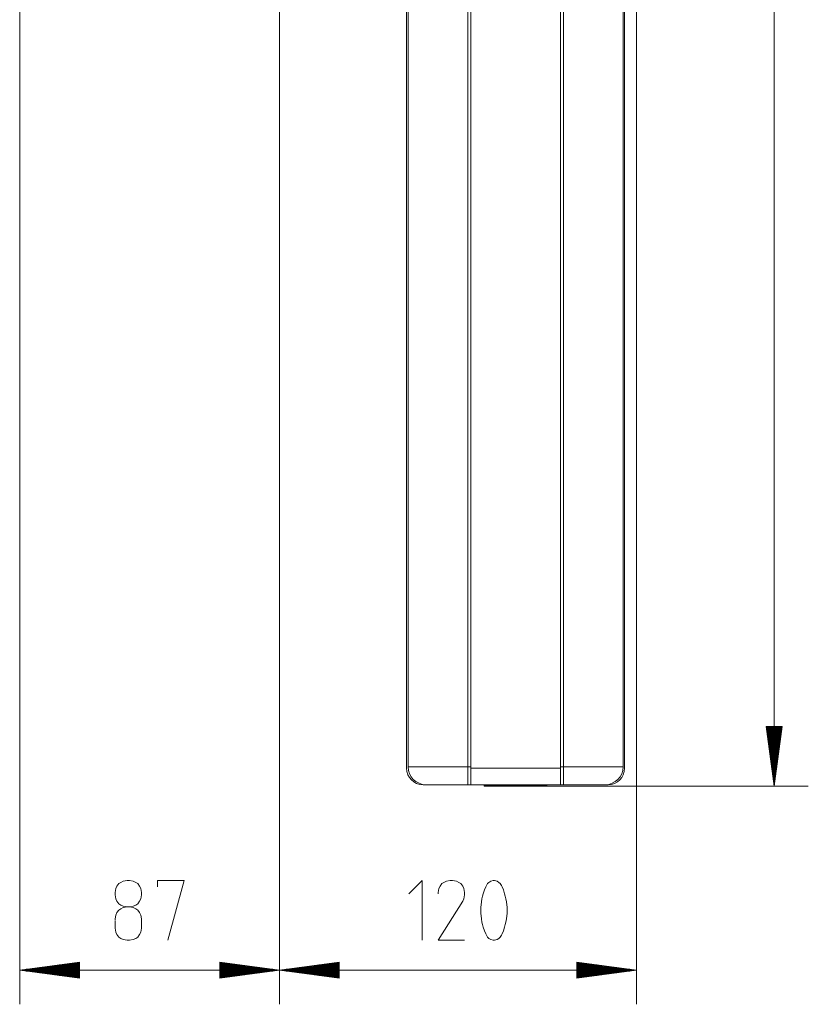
# Model space of a CAD drawing. Header units: millimetres. Extents: x 3 to 207, y 3 to 294.
# Tile 11 of 61: x 52 to 98, y 88 to 146. Entities that reach past the tile are written whole.
import ezdxf

# ---------------------------------------------------------------- set-up
doc = ezdxf.new("R2010")
doc.units = ezdxf.units.MM
doc.layers.add('1', color=7, linetype='CONTINUOUS', true_color=0xffffff)

msp = doc.modelspace()

# ---------------------------------------------------------------- linework, layer by layer
at = {"layer": '1', "color": 27, "linetype": 'Continuous', "lineweight": 13}
for p, q in [((96.30629, 226.126068), (96.30629, 100.988495)), ((96.767082, 104.488487), (95.845512, 104.488487)), ((95.845512, 104.488487), (96.30629, 100.988495)), ((95.849098, 104.488487), (95.849098, 104.461273)), ((95.849098, 104.488487), (95.849098, 104.461273)), ((95.899895, 104.488487), (95.899895, 104.075409)), ((95.950691, 104.488487), (95.950691, 103.689537)), ((96.001495, 104.488487), (96.001495, 103.30368)), ((96.052292, 104.488487), (96.052292, 102.917816)), ((96.103096, 104.488487), (96.103096, 102.531944)), ((96.153893, 104.488487), (96.153893, 102.146088)), ((96.204697, 104.488487), (96.204697, 101.760223)), ((96.255493, 104.488487), (96.255493, 101.374352)), ((96.30629, 100.988495), (96.767082, 104.488487)), ((96.30629, 104.488487), (96.30629, 100.988495)), ((96.30629, 104.488487), (96.30629, 100.988495)), ((96.357101, 104.488487), (96.357101, 101.374352)), ((96.407898, 104.488487), (96.407898, 101.760223)), ((96.458694, 104.488487), (96.458694, 102.146088)), ((96.509491, 104.488487), (96.509491, 102.531944)), ((96.560287, 104.488487), (96.560287, 102.917816)), ((96.611099, 104.488487), (96.611099, 103.30368)), ((96.661896, 104.488487), (96.661896, 103.689537)), ((96.712692, 104.488487), (96.712692, 104.075409)), ((96.763489, 104.488487), (96.763489, 104.461273)), ((96.763489, 104.488487), (96.763489, 104.461273)), ((55.591961, 90.679344), (52.091965, 90.218559)), ((55.591961, 90.523369), (54.407146, 90.523369)), ((55.591961, 90.574165), (54.793015, 90.574165)), ((55.591961, 90.624962), (55.178875, 90.624962)), ((55.591961, 90.675758), (55.564739, 90.675758)), ((55.591961, 90.675758), (55.564739, 90.675758)), ((55.591961, 89.757782), (55.591961, 90.679344)), ((67.315239, 90.218559), (63.815243, 90.679344)), ((63.815243, 90.679344), (63.815243, 89.757782)), ((63.815243, 90.675758), (63.842461, 90.675758)), ((63.815243, 90.675758), (63.842461, 90.675758)), ((63.815243, 90.624962), (64.228325, 90.624962)), ((63.815243, 90.574165), (64.614189, 90.574165)), ((63.815243, 90.523369), (65.000053, 90.523369)), ((70.815239, 90.679344), (67.315239, 90.218559)), ((70.815239, 90.523369), (69.630432, 90.523369)), ((70.815239, 90.574165), (70.016289, 90.574165)), ((70.815239, 90.624962), (70.402153, 90.624962)), ((70.815239, 90.675758), (70.788025, 90.675758)), ((70.815239, 90.675758), (70.788025, 90.675758)), ((70.815239, 89.757782), (70.815239, 90.679344)), ((88.239502, 90.218559), (84.73951, 90.679344)), ((84.73951, 90.679344), (84.73951, 89.757782)), ((84.73951, 90.675758), (84.766724, 90.675758)), ((84.73951, 90.675758), (84.766724, 90.675758)), ((84.73951, 90.624962), (85.152596, 90.624962)), ((84.73951, 90.574165), (85.53846, 90.574165)), ((84.73951, 90.523369), (85.924316, 90.523369)), ((67.315239, 90.218559), (52.091965, 90.218559)), ((52.091965, 90.218559), (55.591961, 89.757782)), ((55.591961, 90.218559), (52.091965, 90.218559)), ((55.591961, 90.218559), (52.091965, 90.218559)), ((55.591961, 90.269363), (52.477825, 90.269363)), ((55.591961, 90.167763), (52.477825, 90.167763)), ((55.591961, 90.320168), (52.863689, 90.320168)), ((55.591961, 90.116959), (52.863689, 90.116959)), ((55.591961, 90.370964), (53.249554, 90.370964)), ((55.591961, 90.066162), (53.249554, 90.066162)), ((55.591961, 90.421761), (53.635422, 90.421761)), ((55.591961, 90.015366), (53.635422, 90.015366)), ((55.591961, 90.472557), (54.021282, 90.472557)), ((55.591961, 89.964561), (54.021282, 89.964561)), ((63.815243, 90.472557), (65.385918, 90.472557)), ((63.815243, 90.421761), (65.77179, 90.421761)), ((63.815243, 90.370964), (66.157646, 90.370964)), ((63.815243, 90.320168), (66.54351, 90.320168)), ((63.815243, 90.269363), (66.929382, 90.269363)), ((63.815243, 89.757782), (67.315239, 90.218559)), ((63.815243, 90.218559), (67.315239, 90.218559)), ((63.815243, 90.218559), (67.315239, 90.218559)), ((63.815243, 90.167763), (66.929382, 90.167763)), ((63.815243, 90.116959), (66.54351, 90.116959)), ((63.815243, 90.066162), (66.157646, 90.066162)), ((63.815243, 90.015366), (65.77179, 90.015366)), ((63.815243, 89.964561), (65.385918, 89.964561)), ((67.315239, 90.218559), (88.239502, 90.218559)), ((67.315239, 90.218559), (70.815239, 89.757782)), ((70.815239, 90.218559), (67.315239, 90.218559)), ((70.815239, 90.218559), (67.315239, 90.218559)), ((70.815239, 90.269363), (67.701103, 90.269363)), ((70.815239, 90.167763), (67.701103, 90.167763)), ((70.815239, 90.320168), (68.086967, 90.320168)), ((70.815239, 90.116959), (68.086967, 90.116959)), ((70.815239, 90.370964), (68.472839, 90.370964)), ((70.815239, 90.066162), (68.472839, 90.066162)), ((70.815239, 90.421761), (68.858696, 90.421761)), ((70.815239, 90.015366), (68.858696, 90.015366)), ((70.815239, 90.472557), (69.24456, 90.472557)), ((70.815239, 89.964561), (69.24456, 89.964561)), ((84.73951, 90.472557), (86.310188, 90.472557)), ((84.73951, 90.421761), (86.696053, 90.421761)), ((84.73951, 90.370964), (87.081909, 90.370964)), ((84.73951, 90.320168), (87.467781, 90.320168)), ((84.73951, 90.269363), (87.853638, 90.269363)), ((84.73951, 89.757782), (88.239502, 90.218559)), ((84.73951, 90.218559), (88.239502, 90.218559)), ((84.73951, 90.218559), (88.239502, 90.218559)), ((84.73951, 90.167763), (87.853638, 90.167763)), ((84.73951, 90.116959), (87.467781, 90.116959)), ((84.73951, 90.066162), (87.081909, 90.066162)), ((84.73951, 90.015366), (86.696053, 90.015366)), ((84.73951, 89.964561), (86.310188, 89.964561)), ((55.591961, 89.913757), (54.407146, 89.913757)), ((55.591961, 89.862961), (54.793015, 89.862961)), ((55.591961, 89.812164), (55.178875, 89.812164)), ((55.591961, 89.761368), (55.564739, 89.761368)), ((55.591961, 89.761368), (55.564739, 89.761368)), ((63.815243, 89.913757), (65.000053, 89.913757)), ((63.815243, 89.862961), (64.614189, 89.862961)), ((63.815243, 89.812164), (64.228325, 89.812164)), ((63.815243, 89.761368), (63.842461, 89.761368)), ((63.815243, 89.761368), (63.842461, 89.761368)), ((70.815239, 89.913757), (69.630432, 89.913757)), ((70.815239, 89.862961), (70.016289, 89.862961)), ((70.815239, 89.812164), (70.402153, 89.812164)), ((70.815239, 89.761368), (70.788025, 89.761368)), ((70.815239, 89.761368), (70.788025, 89.761368)), ((84.73951, 89.913757), (85.924316, 89.913757)), ((84.73951, 89.862961), (85.53846, 89.862961)), ((84.73951, 89.812164), (85.152596, 89.812164)), ((84.73951, 89.761368), (84.766724, 89.761368)), ((84.73951, 89.761368), (84.766724, 89.761368))]:
    msp.add_line(p, q, dxfattribs=at)
at = {"layer": '1', "color": 152, "linetype": 'Continuous', "lineweight": 13}
for p, q in [((52.091965, 204.282562), (52.091965, 88.218567)), ((88.239502, 191.113495), (88.239502, 88.218567)), ((67.315239, 168.640717), (67.315239, 88.218567)), ((67.315239, 168.640717), (67.315239, 88.218567)), ((81.152008, 100.988495), (98.30629, 100.988495))]:
    msp.add_line(p, q, dxfattribs=at)
at = {"layer": '1', "color": 252, "linetype": 'Continuous', "lineweight": 13}
for p, q in [((78.352005, 191.113495), (78.352005, 102.125999)), ((83.952003, 191.113495), (83.952003, 102.125999)), ((87.452011, 191.113495), (87.452011, 102.125999)), ((74.852005, 190.457214), (74.852005, 102.125999)), ((74.764503, 190.187485), (74.764503, 102.03849)), ((78.527008, 190.187485), (78.527008, 102.03849)), ((83.777008, 190.187485), (83.777008, 102.03849)), ((87.539505, 102.03849), (87.539505, 190.187485)), ((74.852005, 102.125999), (74.971268, 102.125999)), ((74.971268, 102.125999), (75.320915, 102.125999)), ((75.320915, 102.125999), (75.877136, 102.125999)), ((75.877136, 102.125999), (76.602005, 102.125999)), ((76.602005, 102.125999), (77.446136, 102.125999)), ((77.446136, 102.125999), (78.352005, 102.125999)), ((78.352005, 102.125999), (78.527008, 102.125999)), ((78.352005, 101.600998), (78.352005, 102.125999)), ((83.777008, 102.125999), (83.952003, 102.125999)), ((83.952003, 102.125999), (84.857872, 102.125999)), ((83.952003, 101.600998), (83.952003, 102.125999)), ((84.857872, 102.125999), (85.702003, 102.125999)), ((85.702003, 102.125999), (86.42688, 102.125999)), ((86.42688, 102.125999), (86.983093, 102.125999)), ((86.983093, 102.125999), (87.332748, 102.125999)), ((87.332748, 102.125999), (87.452011, 102.125999)), ((78.352005, 101.216667), (78.352005, 101.600998)), ((78.527008, 102.03849), (78.527008, 101.557243)), ((83.777008, 102.03849), (78.527008, 102.03849)), ((78.527008, 101.557243), (78.527008, 101.204948)), ((83.777008, 102.03849), (83.777008, 101.557243)), ((83.777008, 101.557243), (83.777008, 101.204948)), ((83.952003, 101.216667), (83.952003, 101.600998)), ((75.727005, 101.075996), (75.902008, 101.075996)), ((76.021912, 101.075996), (75.902008, 101.075996)), ((76.369911, 101.075996), (76.021912, 101.075996)), ((76.911934, 101.075996), (76.369911, 101.075996)), ((77.594917, 101.075996), (76.911934, 101.075996)), ((78.352005, 101.075996), (77.594917, 101.075996)), ((78.352005, 101.075996), (78.352005, 101.216667)), ((78.527008, 101.075996), (78.352005, 101.075996)), ((78.527008, 101.204948), (78.527008, 101.075996)), ((83.777008, 101.075996), (78.527008, 101.075996)), ((79.314507, 101.058495), (79.314507, 101.005997)), ((79.454376, 101.058495), (79.314507, 101.058495)), ((79.454376, 101.005997), (79.314507, 101.005997)), ((79.470551, 100.988495), (79.332008, 100.988495)), ((79.852692, 101.058495), (79.454376, 101.058495)), ((79.852692, 101.005997), (79.454376, 101.005997)), ((79.865074, 100.988495), (79.470551, 100.988495)), ((80.448822, 101.058495), (79.852692, 101.058495)), ((80.448822, 101.005997), (79.852692, 101.005997)), ((80.455521, 100.988495), (79.865074, 100.988495)), ((81.152008, 101.058495), (80.448822, 101.058495)), ((81.152008, 101.005997), (80.448822, 101.005997)), ((81.152008, 100.988495), (80.455521, 100.988495)), ((81.855186, 101.058495), (81.152008, 101.058495)), ((81.855186, 101.005997), (81.152008, 101.005997)), ((81.848488, 100.988495), (81.152008, 100.988495)), ((82.438942, 100.988495), (81.848488, 100.988495)), ((82.451317, 101.058495), (81.855186, 101.058495)), ((82.451317, 101.005997), (81.855186, 101.005997)), ((82.833466, 100.988495), (82.438942, 100.988495)), ((82.849632, 101.058495), (82.451317, 101.058495)), ((82.849632, 101.005997), (82.451317, 101.005997)), ((82.972008, 100.988495), (82.833466, 100.988495)), ((82.989502, 101.058495), (82.849632, 101.058495)), ((82.989502, 101.005997), (82.849632, 101.005997)), ((82.989502, 101.005997), (82.989502, 101.058495)), ((83.777008, 101.204948), (83.777008, 101.075996)), ((83.952003, 101.075996), (83.777008, 101.075996)), ((83.952003, 101.075996), (83.952003, 101.216667)), ((84.709099, 101.075996), (83.952003, 101.075996)), ((85.392075, 101.075996), (84.709099, 101.075996)), ((85.934097, 101.075996), (85.392075, 101.075996)), ((86.282097, 101.075996), (85.934097, 101.075996)), ((86.402008, 101.075996), (86.282097, 101.075996)), ((86.402008, 101.075996), (86.577011, 101.075996))]:
    msp.add_line(p, q, dxfattribs=at)
at = {"layer": '1', "color": 23, "linetype": 'Continuous', "lineweight": 18}
for p, q in [((57.794258, 95.136986), (57.720577, 94.989616)), ((57.904789, 95.284355), (57.794258, 95.136986)), ((58.015312, 95.35804), (57.904789, 95.284355)), ((58.162678, 95.431717), (58.015312, 95.35804)), ((58.383736, 95.468567), (58.162678, 95.431717)), ((58.457417, 95.468567), (58.383736, 95.468567)), ((58.531101, 95.468567), (58.457417, 95.468567)), ((58.752151, 95.431717), (58.531101, 95.468567)), ((58.899525, 95.35804), (58.752151, 95.431717)), ((59.010048, 95.284355), (58.899525, 95.35804)), ((59.120575, 95.136986), (59.010048, 95.284355)), ((59.19426, 94.989616), (59.120575, 95.136986)), ((60.176102, 95.100143), (60.176102, 95.468567)), ((60.176102, 95.468567), (61.723469, 95.468567)), ((61.723469, 95.468567), (60.765575, 91.968559)), ((74.898163, 94.694878), (75.671852, 95.468567)), ((75.671852, 95.468567), (75.671852, 91.968559)), ((76.727379, 95.136986), (76.653694, 94.989616)), ((76.837898, 95.284355), (76.727379, 95.136986)), ((76.948425, 95.35804), (76.837898, 95.284355)), ((77.095795, 95.431717), (76.948425, 95.35804)), ((77.316849, 95.468567), (77.095795, 95.431717)), ((77.390526, 95.468567), (77.316849, 95.468567)), ((77.464218, 95.468567), (77.390526, 95.468567)), ((77.685265, 95.431717), (77.464218, 95.468567)), ((77.832634, 95.35804), (77.685265, 95.431717)), ((77.943161, 95.284355), (77.832634, 95.35804)), ((78.053688, 95.136986), (77.943161, 95.284355)), ((78.127373, 94.989616), (78.053688, 95.136986)), ((79.440796, 95.17382), (79.403954, 95.100143)), ((79.514481, 95.284355), (79.440796, 95.17382)), ((79.588165, 95.35804), (79.514481, 95.284355)), ((79.698685, 95.431717), (79.588165, 95.35804)), ((79.846062, 95.468567), (79.698685, 95.431717)), ((79.882896, 95.468567), (79.846062, 95.468567)), ((79.919746, 95.468567), (79.882896, 95.468567)), ((80.067108, 95.431717), (79.919746, 95.468567)), ((80.177635, 95.35804), (80.067108, 95.431717)), ((80.25132, 95.284355), (80.177635, 95.35804)), ((80.325005, 95.17382), (80.25132, 95.284355)), ((80.361847, 95.100143), (80.325005, 95.17382)), ((57.720577, 94.989616), (57.683731, 94.768562)), ((57.683731, 94.768562), (57.683731, 94.694878)), ((57.683731, 94.694878), (57.683731, 94.621193)), ((57.683731, 94.621193), (57.720577, 94.400146)), ((59.231098, 94.768562), (59.19426, 94.989616)), ((59.19426, 94.400146), (59.231098, 94.621193)), ((59.231098, 94.694878), (59.231098, 94.768562)), ((59.231098, 94.621193), (59.231098, 94.694878)), ((76.653694, 94.989616), (76.616844, 94.768562)), ((76.616844, 94.768562), (76.616844, 94.694878)), ((78.164215, 94.768562), (78.127373, 94.989616)), ((78.127373, 94.400146), (78.164215, 94.621193)), ((78.164215, 94.694878), (78.164215, 94.768562)), ((78.164215, 94.621193), (78.164215, 94.694878)), ((79.219742, 94.547516), (79.182899, 94.400146)), ((79.256584, 94.694878), (79.219742, 94.547516)), ((79.330269, 94.915939), (79.256584, 94.694878)), ((79.403954, 95.100143), (79.330269, 94.915939)), ((80.435532, 94.915939), (80.361847, 95.100143)), ((80.509216, 94.694878), (80.435532, 94.915939)), ((80.546059, 94.547516), (80.509216, 94.694878)), ((80.582901, 94.400146), (80.546059, 94.547516)), ((57.720577, 94.400146), (57.794258, 94.252769)), ((57.794258, 94.252769), (57.904789, 94.1054)), ((57.904789, 94.1054), (58.015312, 94.031723)), ((58.015312, 94.031723), (58.162678, 93.958038)), ((58.752151, 93.958038), (58.899525, 94.031723)), ((58.899525, 94.031723), (59.010048, 94.1054)), ((59.010048, 94.1054), (59.120575, 94.252769)), ((59.120575, 94.252769), (59.19426, 94.400146)), ((76.616844, 91.968559), (78.053688, 94.252769)), ((78.053688, 94.252769), (78.127373, 94.400146)), ((79.146057, 94.215927), (79.109215, 93.884354)), ((79.182899, 94.400146), (79.146057, 94.215927)), ((80.619743, 94.215927), (80.582901, 94.400146)), ((80.656586, 93.884354), (80.619743, 94.215927)), ((57.720577, 93.442245), (57.683731, 93.221199)), ((57.794258, 93.589615), (57.720577, 93.442245)), ((57.904789, 93.736977), (57.794258, 93.589615)), ((58.015312, 93.810669), (57.904789, 93.736977)), ((58.162678, 93.884354), (58.015312, 93.810669)), ((58.162678, 93.958038), (58.383736, 93.921196)), ((58.383736, 93.921196), (58.162678, 93.884354)), ((58.457417, 93.921196), (58.383736, 93.921196)), ((58.531101, 93.921196), (58.457417, 93.921196)), ((58.531101, 93.921196), (58.752151, 93.958038)), ((58.752151, 93.884354), (58.531101, 93.921196)), ((58.899525, 93.810669), (58.752151, 93.884354)), ((59.010048, 93.736977), (58.899525, 93.810669)), ((59.120575, 93.589615), (59.010048, 93.736977)), ((59.19426, 93.442245), (59.120575, 93.589615)), ((59.231098, 93.221199), (59.19426, 93.442245)), ((79.109215, 93.884354), (79.109215, 93.736977)), ((79.109215, 93.736977), (79.109215, 93.700142)), ((79.109215, 93.700142), (79.109215, 93.552773)), ((79.109215, 93.552773), (79.146057, 93.221199)), ((80.619743, 93.221199), (80.656586, 93.552773)), ((80.656586, 93.736977), (80.656586, 93.884354)), ((80.656586, 93.700142), (80.656586, 93.736977)), ((80.656586, 93.552773), (80.656586, 93.700142)), ((57.683731, 93.221199), (57.683731, 93.147507)), ((57.683731, 93.110672), (57.683731, 92.742249)), ((59.231098, 93.147507), (59.231098, 93.221199)), ((59.231098, 92.742249), (59.231098, 93.147507)), ((79.146057, 93.221199), (79.182899, 93.03698)), ((79.182899, 93.03698), (79.219742, 92.889618)), ((79.219742, 92.889618), (79.256584, 92.742249)), ((80.509216, 92.742249), (80.546059, 92.889618)), ((80.546059, 92.889618), (80.582901, 93.03698)), ((80.582901, 93.03698), (80.619743, 93.221199)), ((57.683731, 92.742249), (57.683731, 92.668556)), ((57.683731, 92.668556), (57.720577, 92.44751)), ((57.720577, 92.44751), (57.794258, 92.300148)), ((57.794258, 92.300148), (57.904789, 92.152779)), ((59.010048, 92.152779), (59.120575, 92.300148)), ((59.120575, 92.300148), (59.19426, 92.44751)), ((59.19426, 92.44751), (59.231098, 92.668556)), ((59.231098, 92.668556), (59.231098, 92.742249)), ((79.256584, 92.742249), (79.330269, 92.521194)), ((79.330269, 92.521194), (79.403954, 92.336983)), ((79.403954, 92.336983), (79.440796, 92.263298)), ((79.440796, 92.263298), (79.514481, 92.152779)), ((80.25132, 92.152779), (80.325005, 92.263298)), ((80.325005, 92.263298), (80.361847, 92.336983)), ((80.361847, 92.336983), (80.435532, 92.521194)), ((80.435532, 92.521194), (80.509216, 92.742249)), ((57.904789, 92.152779), (58.015312, 92.079086)), ((58.015312, 92.079086), (58.162678, 92.005402)), ((58.162678, 92.005402), (58.383736, 91.968559)), ((58.383736, 91.968559), (58.457417, 91.968559)), ((58.457417, 91.968559), (58.531101, 91.968559)), ((58.531101, 91.968559), (58.752151, 92.005402)), ((58.752151, 92.005402), (58.899525, 92.079086)), ((58.899525, 92.079086), (59.010048, 92.152779)), ((78.164215, 91.968559), (76.616844, 91.968559)), ((79.514481, 92.152779), (79.588165, 92.079086)), ((79.588165, 92.079086), (79.698685, 92.005402)), ((79.698685, 92.005402), (79.846062, 91.968559)), ((79.846062, 91.968559), (79.882896, 91.968559)), ((79.882896, 91.968559), (79.919746, 91.968559)), ((79.919746, 91.968559), (80.067108, 92.005402)), ((80.067108, 92.005402), (80.177635, 92.079086)), ((80.177635, 92.079086), (80.25132, 92.152779))]:
    msp.add_line(p, q, dxfattribs=at)
at = {"layer": '1', "color": 252, "linetype": 'Continuous', "lineweight": 13}
for centre, radius, start, end in [((75.902008, 102.125999), 1.05, 180, 270), ((86.402008, 102.125999), 1.05, 270, 0), ((75.727005, 102.03849), 0.9625, 180, 270), ((86.577011, 102.03849), 0.9625, 270, 0), ((79.332008, 101.058495), 0.0175, 90, 180), ((79.332008, 101.005997), 0.0175, 180, 270), ((82.972008, 101.058495), 0.0175, 0, 90), ((82.972008, 101.005997), 0.0175, 270, 0)]:
    msp.add_arc(centre, radius, start, end, dxfattribs=at)

doc.saveas('drawing.dxf')
